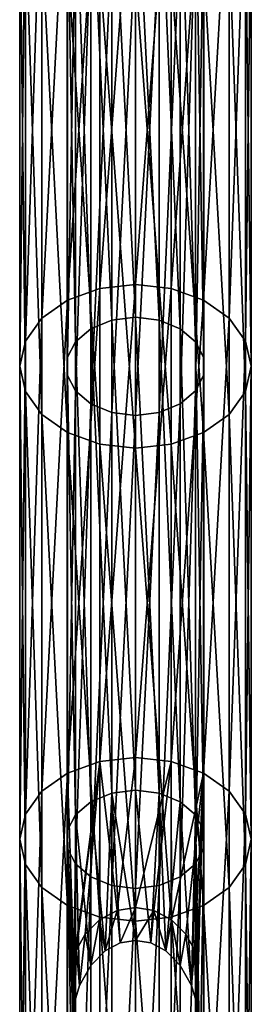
# Model space of a CAD drawing. Header units: millimetres. Extents: x -125 to 125, y -812 to 66.
# Tile 7 of 29: x -8 to 8, y -580 to -517. Entities that reach past the tile are written whole.
import ezdxf

# ---------------------------------------------------------------- set-up
doc = ezdxf.new("R2010")
doc.units = ezdxf.units.MM
doc.header["$LTSCALE"] = 52.148148
for name, color, linetype in [('21', 7, 'CONTINUOUS'), ('22', 7, 'CONTINUOUS'), ('27', 7, 'CONTINUOUS'), ('28', 7, 'CONTINUOUS'), ('30', 7, 'CONTINUOUS'), ('31', 7, 'CONTINUOUS'), ('32', 7, 'CONTINUOUS')]:
    doc.layers.add(name, color=color, linetype=linetype)

msp = doc.modelspace()

# ---------------------------------------------------------------- linework, layer by layer
at = {"layer": '21', "color": 253, "linetype": 'Continuous', "true_color": 0xa2afbf}
for points in [[(-4.408, -534.717, -660.879), (-2.318, -503.266, -630.934), (-2.318, -533.964, -661.632), (-4.408, -534.717, -660.879)], [(-4.408, -504.019, -630.181), (-2.318, -503.266, -630.934), (-4.408, -534.717, -660.879), (-4.408, -504.019, -630.181)], [(0, -503.006, -631.194), (0, -533.704, -661.892), (-2.318, -533.964, -661.632), (0, -503.006, -631.194)], [(-2.318, -503.266, -630.934), (0, -503.006, -631.194), (-2.318, -533.964, -661.632), (-2.318, -503.266, -630.934)], [(-6.068, -535.89, -659.706), (-4.408, -504.019, -630.181), (-4.408, -534.717, -660.879), (-6.068, -535.89, -659.706)], [(-6.068, -505.192, -629.007), (-4.408, -504.019, -630.181), (-6.068, -535.89, -659.706), (-6.068, -505.192, -629.007)], [(-7.133, -537.369, -658.227), (-6.068, -505.192, -629.007), (-6.068, -535.89, -659.706), (-7.133, -537.369, -658.227)], [(-7.133, -506.67, -627.529), (-6.068, -505.192, -629.007), (-7.133, -537.369, -658.227), (-7.133, -506.67, -627.529)], [(-7.5, -539.007, -656.588), (-7.133, -506.67, -627.529), (-7.133, -537.369, -658.227), (-7.5, -539.007, -656.588)], [(-7.5, -508.309, -625.89), (-7.133, -506.67, -627.529), (-7.5, -539.007, -656.588), (-7.5, -508.309, -625.89)], [(-7.133, -540.646, -654.95), (-7.5, -508.309, -625.89), (-7.5, -539.007, -656.588), (-7.133, -540.646, -654.95)], [(-7.133, -509.948, -624.251), (-7.5, -508.309, -625.89), (-7.133, -540.646, -654.95), (-7.133, -509.948, -624.251)], [(-6.068, -511.427, -622.773), (-7.133, -509.948, -624.251), (-6.068, -542.125, -653.471), (-6.068, -511.427, -622.773)], [(-6.068, -542.125, -653.471), (-7.133, -509.948, -624.251), (-7.133, -540.646, -654.95), (-6.068, -542.125, -653.471)], [(-4.408, -512.6, -621.6), (-6.068, -511.427, -622.773), (-4.408, -543.298, -652.298), (-4.408, -512.6, -621.6)], [(-4.408, -543.298, -652.298), (-6.068, -511.427, -622.773), (-6.068, -542.125, -653.471), (-4.408, -543.298, -652.298)], [(-2.318, -544.051, -651.545), (-4.408, -512.6, -621.6), (-4.408, -543.298, -652.298), (-2.318, -544.051, -651.545)], [(-2.318, -513.353, -620.847), (-4.408, -512.6, -621.6), (-2.318, -544.051, -651.545), (-2.318, -513.353, -620.847)], [(0, -544.311, -651.285), (-2.318, -513.353, -620.847), (-2.318, -544.051, -651.545), (0, -544.311, -651.285)], [(0, -513.613, -620.587), (-2.318, -513.353, -620.847), (0, -544.311, -651.285), (0, -513.613, -620.587)], [(-2.318, -564.662, -692.33), (-4.408, -565.415, -691.577), (-2.318, -533.964, -661.632), (-2.318, -564.662, -692.33)], [(-4.408, -565.415, -691.577), (-4.408, -534.717, -660.879), (-2.318, -533.964, -661.632), (-4.408, -565.415, -691.577)], [(0, -533.704, -661.892), (-2.318, -564.662, -692.33), (-2.318, -533.964, -661.632), (0, -533.704, -661.892)], [(0, -564.402, -692.59), (-2.318, -564.662, -692.33), (0, -533.704, -661.892), (0, -564.402, -692.59)], [(-6.068, -566.588, -690.404), (-6.068, -535.89, -659.706), (-4.408, -534.717, -660.879), (-6.068, -566.588, -690.404)], [(-4.408, -565.415, -691.577), (-6.068, -566.588, -690.404), (-4.408, -534.717, -660.879), (-4.408, -565.415, -691.577)], [(-6.068, -566.588, -690.404), (-7.133, -568.067, -688.925), (-6.068, -535.89, -659.706), (-6.068, -566.588, -690.404)], [(-7.133, -568.067, -688.925), (-7.133, -537.369, -658.227), (-6.068, -535.89, -659.706), (-7.133, -568.067, -688.925)], [(-7.5, -569.705, -687.286), (-7.5, -539.007, -656.588), (-7.133, -537.369, -658.227), (-7.5, -569.705, -687.286)], [(-7.133, -568.067, -688.925), (-7.5, -569.705, -687.286), (-7.133, -537.369, -658.227), (-7.133, -568.067, -688.925)], [(-7.133, -571.344, -685.648), (-7.133, -540.646, -654.95), (-7.5, -539.007, -656.588), (-7.133, -571.344, -685.648)], [(-7.5, -569.705, -687.286), (-7.133, -571.344, -685.648), (-7.5, -539.007, -656.588), (-7.5, -569.705, -687.286)], [(-7.133, -571.344, -685.648), (-6.068, -572.823, -684.169), (-7.133, -540.646, -654.95), (-7.133, -571.344, -685.648)], [(-6.068, -572.823, -684.169), (-6.068, -542.125, -653.471), (-7.133, -540.646, -654.95), (-6.068, -572.823, -684.169)], [(-6.068, -572.823, -684.169), (-4.408, -573.996, -682.996), (-6.068, -542.125, -653.471), (-6.068, -572.823, -684.169)], [(-4.408, -573.996, -682.996), (-4.408, -543.298, -652.298), (-6.068, -542.125, -653.471), (-4.408, -573.996, -682.996)], [(-2.318, -574.749, -682.243), (-2.318, -544.051, -651.545), (-4.408, -543.298, -652.298), (-2.318, -574.749, -682.243)], [(-4.408, -573.996, -682.996), (-2.318, -574.749, -682.243), (-4.408, -543.298, -652.298), (-4.408, -573.996, -682.996)], [(0, -575.009, -681.983), (0, -544.311, -651.285), (-2.318, -544.051, -651.545), (0, -575.009, -681.983)], [(-2.318, -574.749, -682.243), (0, -575.009, -681.983), (-2.318, -544.051, -651.545), (-2.318, -574.749, -682.243)], [(-2.318, -564.662, -692.33), (-4, -577.785, -704.338), (-4.408, -565.415, -691.577), (-2.318, -564.662, -692.33)], [(-3.826, -576.885, -703.589), (-4, -577.785, -704.338), (-2.318, -564.662, -692.33), (-3.826, -576.885, -703.589)], [(-3.265, -575.863, -702.992), (-3.826, -576.885, -703.589), (-2.318, -564.662, -692.33), (-3.265, -575.863, -702.992)], [(-2.329, -574.93, -702.594), (-3.265, -575.863, -702.992), (-2.318, -564.662, -692.33), (-2.329, -574.93, -702.594)], [(-1.193, -574.335, -702.388), (-2.329, -574.93, -702.594), (-2.318, -564.662, -692.33), (-1.193, -574.335, -702.388)], [(0, -564.402, -692.59), (-1.193, -574.335, -702.388), (-2.318, -564.662, -692.33), (0, -564.402, -692.59)], [(0, -574.139, -702.327), (-1.193, -574.335, -702.388), (0, -564.402, -692.59), (0, -574.139, -702.327)], [(-6.068, -597.286, -721.102), (-4.408, -565.415, -691.577), (-4.408, -596.113, -722.275), (-6.068, -597.286, -721.102)], [(-6.068, -566.588, -690.404), (-4.408, -565.415, -691.577), (-6.068, -597.286, -721.102), (-6.068, -566.588, -690.404)], [(-4.408, -565.415, -691.577), (-4, -577.785, -704.338), (-4.408, -596.113, -722.275), (-4.408, -565.415, -691.577)], [(-7.133, -598.765, -719.623), (-6.068, -566.588, -690.404), (-6.068, -597.286, -721.102), (-7.133, -598.765, -719.623)], [(-7.133, -568.067, -688.925), (-6.068, -566.588, -690.404), (-7.133, -598.765, -719.623), (-7.133, -568.067, -688.925)], [(-7.5, -569.705, -687.286), (-7.133, -568.067, -688.925), (-7.5, -600.404, -717.985), (-7.5, -569.705, -687.286)], [(-7.5, -600.404, -717.985), (-7.133, -568.067, -688.925), (-7.133, -598.765, -719.623), (-7.5, -600.404, -717.985)], [(-7.133, -602.042, -716.346), (-7.5, -569.705, -687.286), (-7.5, -600.404, -717.985), (-7.133, -602.042, -716.346)], [(-7.133, -571.344, -685.648), (-7.5, -569.705, -687.286), (-7.133, -602.042, -716.346), (-7.133, -571.344, -685.648)], [(-6.068, -572.823, -684.169), (-7.133, -571.344, -685.648), (-6.068, -603.521, -714.867), (-6.068, -572.823, -684.169)], [(-6.068, -603.521, -714.867), (-7.133, -571.344, -685.648), (-7.133, -602.042, -716.346), (-6.068, -603.521, -714.867)], [(-4.408, -573.996, -682.996), (-6.068, -572.823, -684.169), (-4.408, -604.694, -713.694), (-4.408, -573.996, -682.996)], [(-4.408, -604.694, -713.694), (-6.068, -572.823, -684.169), (-6.068, -603.521, -714.867), (-4.408, -604.694, -713.694)], [(-2.318, -574.749, -682.243), (-4.408, -573.996, -682.996), (-2.318, -605.447, -712.941), (-2.318, -574.749, -682.243)], [(-2.318, -605.447, -712.941), (-4.408, -573.996, -682.996), (-4.408, -604.694, -713.694), (-2.318, -605.447, -712.941)], [(0, -605.707, -712.681), (-2.318, -574.749, -682.243), (-2.318, -605.447, -712.941), (0, -605.707, -712.681)], [(0, -575.009, -681.983), (-2.318, -574.749, -682.243), (0, -605.707, -712.681), (0, -575.009, -681.983)], [(-4, -577.785, -704.338), (-4, -580.613, -707.166), (-4.408, -596.113, -722.275), (-4, -577.785, -704.338)]]:
    msp.add_3dface(points, dxfattribs=at)
at = {"layer": '22', "color": 253, "linetype": 'Continuous', "true_color": 0xa2afbf}
for points in [[(0, -533.704, -661.892), (0, -503.006, -631.194), (2.318, -503.266, -630.934), (0, -533.704, -661.892)], [(0, -533.704, -661.892), (2.318, -503.266, -630.934), (2.318, -533.964, -661.632), (0, -533.704, -661.892)], [(2.318, -503.266, -630.934), (4.408, -504.019, -630.181), (2.318, -533.964, -661.632), (2.318, -503.266, -630.934)], [(2.318, -533.964, -661.632), (4.408, -504.019, -630.181), (4.408, -534.717, -660.879), (2.318, -533.964, -661.632)], [(4.408, -504.019, -630.181), (6.068, -505.192, -629.007), (4.408, -534.717, -660.879), (4.408, -504.019, -630.181)], [(4.408, -534.717, -660.879), (6.068, -505.192, -629.007), (6.068, -535.89, -659.706), (4.408, -534.717, -660.879)], [(6.068, -505.192, -629.007), (7.133, -506.67, -627.529), (6.068, -535.89, -659.706), (6.068, -505.192, -629.007)], [(6.068, -535.89, -659.706), (7.133, -506.67, -627.529), (7.133, -537.369, -658.227), (6.068, -535.89, -659.706)], [(7.133, -506.67, -627.529), (7.5, -508.309, -625.89), (7.133, -537.369, -658.227), (7.133, -506.67, -627.529)], [(7.133, -537.369, -658.227), (7.5, -508.309, -625.89), (7.5, -539.007, -656.588), (7.133, -537.369, -658.227)], [(7.5, -508.309, -625.89), (7.133, -509.948, -624.251), (7.5, -539.007, -656.588), (7.5, -508.309, -625.89)], [(7.133, -509.948, -624.251), (6.068, -511.427, -622.773), (7.133, -540.646, -654.95), (7.133, -509.948, -624.251)], [(7.5, -539.007, -656.588), (7.133, -509.948, -624.251), (7.133, -540.646, -654.95), (7.5, -539.007, -656.588)], [(6.068, -511.427, -622.773), (4.408, -512.6, -621.6), (6.068, -542.125, -653.471), (6.068, -511.427, -622.773)], [(7.133, -540.646, -654.95), (6.068, -511.427, -622.773), (6.068, -542.125, -653.471), (7.133, -540.646, -654.95)], [(4.408, -512.6, -621.6), (2.318, -513.353, -620.847), (4.408, -543.298, -652.298), (4.408, -512.6, -621.6)], [(6.068, -542.125, -653.471), (4.408, -512.6, -621.6), (4.408, -543.298, -652.298), (6.068, -542.125, -653.471)], [(2.318, -513.353, -620.847), (0, -513.613, -620.587), (2.318, -544.051, -651.545), (2.318, -513.353, -620.847)], [(0, -513.613, -620.587), (0, -544.311, -651.285), (2.318, -544.051, -651.545), (0, -513.613, -620.587)], [(4.408, -543.298, -652.298), (2.318, -513.353, -620.847), (2.318, -544.051, -651.545), (4.408, -543.298, -652.298)], [(0, -564.402, -692.59), (0, -533.704, -661.892), (2.318, -533.964, -661.632), (0, -564.402, -692.59)], [(0, -564.402, -692.59), (2.318, -533.964, -661.632), (2.318, -564.662, -692.33), (0, -564.402, -692.59)], [(2.318, -533.964, -661.632), (4.408, -534.717, -660.879), (2.318, -564.662, -692.33), (2.318, -533.964, -661.632)], [(2.318, -564.662, -692.33), (4.408, -534.717, -660.879), (4.408, -565.415, -691.577), (2.318, -564.662, -692.33)], [(4.408, -534.717, -660.879), (6.068, -535.89, -659.706), (4.408, -565.415, -691.577), (4.408, -534.717, -660.879)], [(4.408, -565.415, -691.577), (6.068, -535.89, -659.706), (6.068, -566.588, -690.404), (4.408, -565.415, -691.577)], [(6.068, -535.89, -659.706), (7.133, -537.369, -658.227), (6.068, -566.588, -690.404), (6.068, -535.89, -659.706)], [(6.068, -566.588, -690.404), (7.133, -537.369, -658.227), (7.133, -568.067, -688.925), (6.068, -566.588, -690.404)], [(7.133, -537.369, -658.227), (7.5, -539.007, -656.588), (7.133, -568.067, -688.925), (7.133, -537.369, -658.227)], [(7.133, -568.067, -688.925), (7.5, -539.007, -656.588), (7.5, -569.705, -687.286), (7.133, -568.067, -688.925)], [(7.5, -539.007, -656.588), (7.133, -540.646, -654.95), (7.5, -569.705, -687.286), (7.5, -539.007, -656.588)], [(7.133, -540.646, -654.95), (6.068, -542.125, -653.471), (7.133, -571.344, -685.648), (7.133, -540.646, -654.95)], [(7.5, -569.705, -687.286), (7.133, -540.646, -654.95), (7.133, -571.344, -685.648), (7.5, -569.705, -687.286)], [(6.068, -542.125, -653.471), (4.408, -543.298, -652.298), (6.068, -572.823, -684.169), (6.068, -542.125, -653.471)], [(7.133, -571.344, -685.648), (6.068, -542.125, -653.471), (6.068, -572.823, -684.169), (7.133, -571.344, -685.648)], [(4.408, -543.298, -652.298), (2.318, -544.051, -651.545), (4.408, -573.996, -682.996), (4.408, -543.298, -652.298)], [(6.068, -572.823, -684.169), (4.408, -543.298, -652.298), (4.408, -573.996, -682.996), (6.068, -572.823, -684.169)], [(2.318, -544.051, -651.545), (0, -544.311, -651.285), (2.318, -574.749, -682.243), (2.318, -544.051, -651.545)], [(0, -544.311, -651.285), (0, -575.009, -681.983), (2.318, -574.749, -682.243), (0, -544.311, -651.285)], [(4.408, -573.996, -682.996), (2.318, -544.051, -651.545), (2.318, -574.749, -682.243), (4.408, -573.996, -682.996)], [(0, -574.139, -702.327), (0, -564.402, -692.59), (2.318, -564.662, -692.33), (0, -574.139, -702.327)], [(0, -574.139, -702.327), (2.318, -564.662, -692.33), (1.193, -574.335, -702.388), (0, -574.139, -702.327)], [(1.193, -574.335, -702.388), (2.318, -564.662, -692.33), (2.329, -574.93, -702.594), (1.193, -574.335, -702.388)], [(2.318, -564.662, -692.33), (4.408, -565.415, -691.577), (2.329, -574.93, -702.594), (2.318, -564.662, -692.33)], [(2.329, -574.93, -702.594), (4.408, -565.415, -691.577), (3.265, -575.863, -702.992), (2.329, -574.93, -702.594)], [(3.265, -575.863, -702.992), (4.408, -565.415, -691.577), (3.826, -576.885, -703.589), (3.265, -575.863, -702.992)], [(3.826, -576.885, -703.589), (4.408, -565.415, -691.577), (4, -577.785, -704.338), (3.826, -576.885, -703.589)], [(4, -580.613, -707.166), (4.408, -565.415, -691.577), (4.408, -596.113, -722.275), (4, -580.613, -707.166)], [(4, -577.785, -704.338), (4.408, -565.415, -691.577), (4, -580.613, -707.166), (4, -577.785, -704.338)], [(4.408, -565.415, -691.577), (6.068, -566.588, -690.404), (4.408, -596.113, -722.275), (4.408, -565.415, -691.577)], [(4.408, -596.113, -722.275), (6.068, -566.588, -690.404), (6.068, -597.286, -721.102), (4.408, -596.113, -722.275)], [(6.068, -566.588, -690.404), (7.133, -568.067, -688.925), (6.068, -597.286, -721.102), (6.068, -566.588, -690.404)], [(6.068, -597.286, -721.102), (7.133, -568.067, -688.925), (7.133, -598.765, -719.623), (6.068, -597.286, -721.102)], [(7.133, -568.067, -688.925), (7.5, -569.705, -687.286), (7.133, -598.765, -719.623), (7.133, -568.067, -688.925)], [(7.133, -598.765, -719.623), (7.5, -569.705, -687.286), (7.5, -600.404, -717.985), (7.133, -598.765, -719.623)], [(7.5, -569.705, -687.286), (7.133, -571.344, -685.648), (7.5, -600.404, -717.985), (7.5, -569.705, -687.286)], [(7.133, -571.344, -685.648), (6.068, -572.823, -684.169), (7.133, -602.042, -716.346), (7.133, -571.344, -685.648)], [(7.5, -600.404, -717.985), (7.133, -571.344, -685.648), (7.133, -602.042, -716.346), (7.5, -600.404, -717.985)], [(6.068, -572.823, -684.169), (4.408, -573.996, -682.996), (6.068, -603.521, -714.867), (6.068, -572.823, -684.169)], [(7.133, -602.042, -716.346), (6.068, -572.823, -684.169), (6.068, -603.521, -714.867), (7.133, -602.042, -716.346)], [(4.408, -573.996, -682.996), (2.318, -574.749, -682.243), (4.408, -604.694, -713.694), (4.408, -573.996, -682.996)], [(6.068, -603.521, -714.867), (4.408, -573.996, -682.996), (4.408, -604.694, -713.694), (6.068, -603.521, -714.867)], [(2.318, -574.749, -682.243), (0, -575.009, -681.983), (2.318, -605.447, -712.941), (2.318, -574.749, -682.243)], [(0, -575.009, -681.983), (0, -605.707, -712.681), (2.318, -605.447, -712.941), (0, -575.009, -681.983)], [(4.408, -604.694, -713.694), (2.318, -574.749, -682.243), (2.318, -605.447, -712.941), (4.408, -604.694, -713.694)]]:
    msp.add_3dface(points, dxfattribs=at)
at = {"layer": '27', "color": 253, "linetype": 'Continuous', "true_color": 0xa2afbf}
for points in [[(-1.539, -505.319, -628.88), (-2.893, -505.872, -628.328), (-1.539, -536.017, -659.578), (-1.539, -505.319, -628.88)], [(0, -505.127, -629.072), (-1.539, -505.319, -628.88), (0, -535.825, -659.77), (0, -505.127, -629.072)], [(0, -535.825, -659.77), (-1.539, -505.319, -628.88), (-1.539, -536.017, -659.578), (0, -535.825, -659.77)], [(-2.893, -505.872, -628.328), (-3.897, -506.718, -627.481), (-2.893, -536.57, -659.026), (-2.893, -505.872, -628.328)], [(-1.539, -536.017, -659.578), (-2.893, -505.872, -628.328), (-2.893, -536.57, -659.026), (-1.539, -536.017, -659.578)], [(-3.897, -506.718, -627.481), (-4.432, -507.757, -626.443), (-3.897, -537.416, -658.179), (-3.897, -506.718, -627.481)], [(-2.893, -536.57, -659.026), (-3.897, -506.718, -627.481), (-3.897, -537.416, -658.179), (-2.893, -536.57, -659.026)], [(-3.897, -537.416, -658.179), (-4.432, -507.757, -626.443), (-4.432, -538.455, -657.141), (-3.897, -537.416, -658.179)], [(-4.432, -507.757, -626.443), (-4.432, -508.862, -625.338), (-4.432, -538.455, -657.141), (-4.432, -507.757, -626.443)], [(-4.432, -508.862, -625.338), (-3.897, -509.9, -624.299), (-4.432, -539.56, -656.036), (-4.432, -508.862, -625.338)], [(-4.432, -538.455, -657.141), (-4.432, -508.862, -625.338), (-4.432, -539.56, -656.036), (-4.432, -538.455, -657.141)], [(-4.432, -539.56, -656.036), (-3.897, -509.9, -624.299), (-3.897, -540.598, -654.997), (-4.432, -539.56, -656.036)], [(-3.897, -509.9, -624.299), (-2.893, -510.747, -623.453), (-3.897, -540.598, -654.997), (-3.897, -509.9, -624.299)], [(-3.897, -540.598, -654.997), (-2.893, -510.747, -623.453), (-2.893, -541.445, -654.151), (-3.897, -540.598, -654.997)], [(-2.893, -510.747, -623.453), (-1.539, -511.299, -622.9), (-2.893, -541.445, -654.151), (-2.893, -510.747, -623.453)], [(-2.893, -541.445, -654.151), (-1.539, -511.299, -622.9), (-1.539, -541.997, -653.598), (-2.893, -541.445, -654.151)], [(-1.539, -511.299, -622.9), (0, -511.491, -622.708), (-1.539, -541.997, -653.598), (-1.539, -511.299, -622.9)], [(0, -511.491, -622.708), (0, -542.189, -653.406), (-1.539, -541.997, -653.598), (0, -511.491, -622.708)], [(-1.539, -566.715, -690.277), (-1.539, -536.017, -659.578), (-2.893, -536.57, -659.026), (-1.539, -566.715, -690.277)], [(0, -566.524, -690.468), (0, -535.825, -659.77), (-1.539, -536.017, -659.578), (0, -566.524, -690.468)], [(-1.539, -566.715, -690.277), (0, -566.524, -690.468), (-1.539, -536.017, -659.578), (-1.539, -566.715, -690.277)], [(-2.893, -567.268, -689.724), (-2.893, -536.57, -659.026), (-3.897, -537.416, -658.179), (-2.893, -567.268, -689.724)], [(-2.893, -567.268, -689.724), (-1.539, -566.715, -690.277), (-2.893, -536.57, -659.026), (-2.893, -567.268, -689.724)], [(-3.897, -568.114, -688.877), (-3.897, -537.416, -658.179), (-4.432, -538.455, -657.141), (-3.897, -568.114, -688.877)], [(-3.897, -568.114, -688.877), (-2.893, -567.268, -689.724), (-3.897, -537.416, -658.179), (-3.897, -568.114, -688.877)], [(-4.432, -569.153, -687.839), (-4.432, -538.455, -657.141), (-4.432, -539.56, -656.036), (-4.432, -569.153, -687.839)], [(-4.432, -569.153, -687.839), (-3.897, -568.114, -688.877), (-4.432, -538.455, -657.141), (-4.432, -569.153, -687.839)], [(-4.432, -570.258, -686.734), (-4.432, -539.56, -656.036), (-3.897, -540.598, -654.997), (-4.432, -570.258, -686.734)], [(-4.432, -570.258, -686.734), (-4.432, -569.153, -687.839), (-4.432, -539.56, -656.036), (-4.432, -570.258, -686.734)], [(-3.897, -571.296, -685.695), (-4.432, -570.258, -686.734), (-3.897, -540.598, -654.997), (-3.897, -571.296, -685.695)], [(-3.897, -571.296, -685.695), (-3.897, -540.598, -654.997), (-2.893, -541.445, -654.151), (-3.897, -571.296, -685.695)], [(-2.893, -572.143, -684.849), (-3.897, -571.296, -685.695), (-2.893, -541.445, -654.151), (-2.893, -572.143, -684.849)], [(-2.893, -572.143, -684.849), (-2.893, -541.445, -654.151), (-1.539, -541.997, -653.598), (-2.893, -572.143, -684.849)], [(-1.539, -572.696, -684.296), (-2.893, -572.143, -684.849), (-1.539, -541.997, -653.598), (-1.539, -572.696, -684.296)], [(0, -542.189, -653.406), (-1.539, -572.696, -684.296), (-1.539, -541.997, -653.598), (0, -542.189, -653.406)], [(0, -572.887, -684.104), (-1.539, -572.696, -684.296), (0, -542.189, -653.406), (0, -572.887, -684.104)], [(-1.539, -566.715, -690.277), (-2.893, -567.268, -689.724), (-1.967, -576.946, -700.251), (-1.539, -566.715, -690.277)], [(-0.983, -576.424, -700.215), (-1.539, -566.715, -690.277), (-1.967, -576.946, -700.251), (-0.983, -576.424, -700.215)], [(0, -566.524, -690.468), (-1.539, -566.715, -690.277), (0, -576.261, -700.206), (0, -566.524, -690.468)], [(0, -576.261, -700.206), (-1.539, -566.715, -690.277), (-0.983, -576.424, -700.215), (0, -576.261, -700.206)], [(-2.893, -567.268, -689.724), (-3.897, -568.114, -688.877), (-2.904, -577.895, -700.338), (-2.893, -567.268, -689.724)], [(-1.967, -576.946, -700.251), (-2.893, -567.268, -689.724), (-2.904, -577.895, -700.338), (-1.967, -576.946, -700.251)], [(-3.897, -568.114, -688.877), (-4.432, -569.153, -687.839), (-3.933, -580.212, -700.884), (-3.897, -568.114, -688.877)], [(-3.626, -579.191, -700.542), (-3.897, -568.114, -688.877), (-3.933, -580.212, -700.884), (-3.626, -579.191, -700.542)], [(-2.904, -577.895, -700.338), (-3.897, -568.114, -688.877), (-3.626, -579.191, -700.542), (-2.904, -577.895, -700.338)], [(-4.432, -599.851, -718.537), (-3.897, -598.813, -719.576), (-4.432, -569.153, -687.839), (-4.432, -599.851, -718.537)], [(-4.432, -570.258, -686.734), (-4.432, -599.851, -718.537), (-4.432, -569.153, -687.839), (-4.432, -570.258, -686.734)], [(-3.897, -598.813, -719.576), (-4, -583.642, -704.138), (-4.432, -569.153, -687.839), (-3.897, -598.813, -719.576)], [(-4.432, -569.153, -687.839), (-4, -580.813, -701.31), (-3.933, -580.212, -700.884), (-4.432, -569.153, -687.839)], [(-4, -583.642, -704.138), (-4, -580.813, -701.31), (-4.432, -569.153, -687.839), (-4, -583.642, -704.138)], [(-3.897, -571.296, -685.695), (-4.432, -600.956, -717.432), (-4.432, -570.258, -686.734), (-3.897, -571.296, -685.695)], [(-4.432, -600.956, -717.432), (-4.432, -599.851, -718.537), (-4.432, -570.258, -686.734), (-4.432, -600.956, -717.432)], [(-3.897, -601.995, -716.394), (-4.432, -600.956, -717.432), (-3.897, -571.296, -685.695), (-3.897, -601.995, -716.394)], [(-2.893, -572.143, -684.849), (-3.897, -601.995, -716.394), (-3.897, -571.296, -685.695), (-2.893, -572.143, -684.849)], [(-2.893, -602.841, -715.547), (-3.897, -601.995, -716.394), (-2.893, -572.143, -684.849), (-2.893, -602.841, -715.547)], [(-1.539, -572.696, -684.296), (-2.893, -602.841, -715.547), (-2.893, -572.143, -684.849), (-1.539, -572.696, -684.296)], [(-1.539, -603.394, -714.994), (-2.893, -602.841, -715.547), (-1.539, -572.696, -684.296), (-1.539, -603.394, -714.994)], [(0, -572.887, -684.104), (-1.539, -603.394, -714.994), (-1.539, -572.696, -684.296), (0, -572.887, -684.104)], [(0, -603.586, -714.803), (-1.539, -603.394, -714.994), (0, -572.887, -684.104), (0, -603.586, -714.803)]]:
    msp.add_3dface(points, dxfattribs=at)
at = {"layer": '28', "color": 253, "linetype": 'Continuous', "true_color": 0xa2afbf}
for points in [[(0, -505.127, -629.072), (0, -535.825, -659.77), (1.539, -536.017, -659.578), (0, -505.127, -629.072)], [(1.539, -505.319, -628.88), (0, -505.127, -629.072), (1.539, -536.017, -659.578), (1.539, -505.319, -628.88)], [(2.893, -505.872, -628.328), (1.539, -505.319, -628.88), (2.893, -536.57, -659.026), (2.893, -505.872, -628.328)], [(2.893, -536.57, -659.026), (1.539, -505.319, -628.88), (1.539, -536.017, -659.578), (2.893, -536.57, -659.026)], [(3.897, -537.416, -658.179), (2.893, -505.872, -628.328), (2.893, -536.57, -659.026), (3.897, -537.416, -658.179)], [(3.897, -506.718, -627.481), (2.893, -505.872, -628.328), (3.897, -537.416, -658.179), (3.897, -506.718, -627.481)], [(4.432, -538.455, -657.141), (3.897, -506.718, -627.481), (3.897, -537.416, -658.179), (4.432, -538.455, -657.141)], [(4.432, -507.757, -626.443), (3.897, -506.718, -627.481), (4.432, -538.455, -657.141), (4.432, -507.757, -626.443)], [(4.432, -539.56, -656.036), (4.432, -507.757, -626.443), (4.432, -538.455, -657.141), (4.432, -539.56, -656.036)], [(4.432, -508.862, -625.338), (4.432, -507.757, -626.443), (4.432, -539.56, -656.036), (4.432, -508.862, -625.338)], [(3.897, -540.598, -654.997), (4.432, -508.862, -625.338), (4.432, -539.56, -656.036), (3.897, -540.598, -654.997)], [(3.897, -509.9, -624.299), (4.432, -508.862, -625.338), (3.897, -540.598, -654.997), (3.897, -509.9, -624.299)], [(2.893, -541.445, -654.151), (3.897, -509.9, -624.299), (3.897, -540.598, -654.997), (2.893, -541.445, -654.151)], [(2.893, -510.747, -623.453), (3.897, -509.9, -624.299), (2.893, -541.445, -654.151), (2.893, -510.747, -623.453)], [(1.539, -541.997, -653.598), (2.893, -510.747, -623.453), (2.893, -541.445, -654.151), (1.539, -541.997, -653.598)], [(1.539, -511.299, -622.9), (2.893, -510.747, -623.453), (1.539, -541.997, -653.598), (1.539, -511.299, -622.9)], [(0, -542.189, -653.406), (1.539, -511.299, -622.9), (1.539, -541.997, -653.598), (0, -542.189, -653.406)], [(0, -542.189, -653.406), (0, -511.491, -622.708), (1.539, -511.299, -622.9), (0, -542.189, -653.406)], [(0, -535.825, -659.77), (1.539, -566.715, -690.277), (1.539, -536.017, -659.578), (0, -535.825, -659.77)], [(0, -535.825, -659.77), (0, -566.524, -690.468), (1.539, -566.715, -690.277), (0, -535.825, -659.77)], [(1.539, -566.715, -690.277), (2.893, -567.268, -689.724), (1.539, -536.017, -659.578), (1.539, -566.715, -690.277)], [(2.893, -567.268, -689.724), (2.893, -536.57, -659.026), (1.539, -536.017, -659.578), (2.893, -567.268, -689.724)], [(2.893, -567.268, -689.724), (3.897, -568.114, -688.877), (2.893, -536.57, -659.026), (2.893, -567.268, -689.724)], [(3.897, -568.114, -688.877), (3.897, -537.416, -658.179), (2.893, -536.57, -659.026), (3.897, -568.114, -688.877)], [(3.897, -568.114, -688.877), (4.432, -569.153, -687.839), (3.897, -537.416, -658.179), (3.897, -568.114, -688.877)], [(4.432, -569.153, -687.839), (4.432, -538.455, -657.141), (3.897, -537.416, -658.179), (4.432, -569.153, -687.839)], [(4.432, -570.258, -686.734), (4.432, -539.56, -656.036), (4.432, -538.455, -657.141), (4.432, -570.258, -686.734)], [(4.432, -569.153, -687.839), (4.432, -570.258, -686.734), (4.432, -538.455, -657.141), (4.432, -569.153, -687.839)], [(3.897, -571.296, -685.695), (3.897, -540.598, -654.997), (4.432, -539.56, -656.036), (3.897, -571.296, -685.695)], [(4.432, -570.258, -686.734), (3.897, -571.296, -685.695), (4.432, -539.56, -656.036), (4.432, -570.258, -686.734)], [(2.893, -572.143, -684.849), (2.893, -541.445, -654.151), (3.897, -540.598, -654.997), (2.893, -572.143, -684.849)], [(3.897, -571.296, -685.695), (2.893, -572.143, -684.849), (3.897, -540.598, -654.997), (3.897, -571.296, -685.695)], [(2.893, -572.143, -684.849), (1.539, -572.696, -684.296), (2.893, -541.445, -654.151), (2.893, -572.143, -684.849)], [(1.539, -572.696, -684.296), (1.539, -541.997, -653.598), (2.893, -541.445, -654.151), (1.539, -572.696, -684.296)], [(1.539, -572.696, -684.296), (0, -572.887, -684.104), (1.539, -541.997, -653.598), (1.539, -572.696, -684.296)], [(0, -572.887, -684.104), (0, -542.189, -653.406), (1.539, -541.997, -653.598), (0, -572.887, -684.104)], [(1.539, -566.715, -690.277), (0, -566.524, -690.468), (0.983, -576.424, -700.215), (1.539, -566.715, -690.277)], [(0, -566.524, -690.468), (0, -576.261, -700.206), (0.983, -576.424, -700.215), (0, -566.524, -690.468)], [(1.967, -576.946, -700.251), (1.539, -566.715, -690.277), (0.983, -576.424, -700.215), (1.967, -576.946, -700.251)], [(2.893, -567.268, -689.724), (1.539, -566.715, -690.277), (1.967, -576.946, -700.251), (2.893, -567.268, -689.724)], [(2.904, -577.895, -700.338), (2.893, -567.268, -689.724), (1.967, -576.946, -700.251), (2.904, -577.895, -700.338)], [(3.626, -579.191, -700.542), (2.893, -567.268, -689.724), (2.904, -577.895, -700.338), (3.626, -579.191, -700.542)], [(3.897, -568.114, -688.877), (2.893, -567.268, -689.724), (3.626, -579.191, -700.542), (3.897, -568.114, -688.877)], [(3.933, -580.212, -700.884), (3.897, -568.114, -688.877), (3.626, -579.191, -700.542), (3.933, -580.212, -700.884)], [(4, -580.813, -701.31), (3.897, -568.114, -688.877), (3.933, -580.212, -700.884), (4, -580.813, -701.31)], [(4.432, -599.851, -718.537), (3.897, -568.114, -688.877), (4, -580.813, -701.31), (4.432, -599.851, -718.537)], [(4.432, -569.153, -687.839), (3.897, -568.114, -688.877), (4.432, -599.851, -718.537), (4.432, -569.153, -687.839)], [(4.432, -600.956, -717.432), (4.432, -569.153, -687.839), (4.432, -599.851, -718.537), (4.432, -600.956, -717.432)], [(4.432, -570.258, -686.734), (4.432, -569.153, -687.839), (4.432, -600.956, -717.432), (4.432, -570.258, -686.734)], [(3.897, -601.995, -716.394), (4.432, -570.258, -686.734), (4.432, -600.956, -717.432), (3.897, -601.995, -716.394)], [(3.897, -571.296, -685.695), (4.432, -570.258, -686.734), (3.897, -601.995, -716.394), (3.897, -571.296, -685.695)], [(2.893, -602.841, -715.547), (3.897, -571.296, -685.695), (3.897, -601.995, -716.394), (2.893, -602.841, -715.547)], [(2.893, -572.143, -684.849), (3.897, -571.296, -685.695), (2.893, -602.841, -715.547), (2.893, -572.143, -684.849)], [(1.539, -603.394, -714.994), (2.893, -572.143, -684.849), (2.893, -602.841, -715.547), (1.539, -603.394, -714.994)], [(1.539, -572.696, -684.296), (2.893, -572.143, -684.849), (1.539, -603.394, -714.994), (1.539, -572.696, -684.296)], [(0, -603.586, -714.803), (1.539, -572.696, -684.296), (1.539, -603.394, -714.994), (0, -603.586, -714.803)], [(0, -603.586, -714.803), (0, -572.887, -684.104), (1.539, -572.696, -684.296), (0, -603.586, -714.803)]]:
    msp.add_3dface(points, dxfattribs=at)
at = {"layer": '30', "color": 253, "linetype": 'Continuous', "true_color": 0xa2afbf}
for points in [[(4, -577.785, -704.338), (4, -583.642, -704.138), (4, -580.813, -701.31), (4, -577.785, -704.338)], [(4, -577.785, -704.338), (4, -580.613, -707.166), (4, -583.642, -704.138), (4, -577.785, -704.338)]]:
    msp.add_3dface(points, dxfattribs=at)
at = {"layer": '31', "color": 253, "linetype": 'Continuous', "true_color": 0xa2afbf}
for points in [[(-2.329, -574.93, -702.594), (-1.193, -574.335, -702.388), (-1.967, -576.946, -700.251), (-2.329, -574.93, -702.594)], [(-1.193, -574.335, -702.388), (-0.983, -576.424, -700.215), (-1.967, -576.946, -700.251), (-1.193, -574.335, -702.388)], [(-1.193, -574.335, -702.388), (0, -574.139, -702.327), (-0.983, -576.424, -700.215), (-1.193, -574.335, -702.388)], [(0, -574.139, -702.327), (0, -576.261, -700.206), (-0.983, -576.424, -700.215), (0, -574.139, -702.327)], [(0, -574.139, -702.327), (1.193, -574.335, -702.388), (0, -576.261, -700.206), (0, -574.139, -702.327)], [(0, -576.261, -700.206), (1.193, -574.335, -702.388), (0.983, -576.424, -700.215), (0, -576.261, -700.206)], [(1.193, -574.335, -702.388), (1.967, -576.946, -700.251), (0.983, -576.424, -700.215), (1.193, -574.335, -702.388)], [(1.193, -574.335, -702.388), (2.329, -574.93, -702.594), (1.967, -576.946, -700.251), (1.193, -574.335, -702.388)], [(-3.265, -575.863, -702.992), (-2.329, -574.93, -702.594), (-2.904, -577.895, -700.338), (-3.265, -575.863, -702.992)], [(-2.329, -574.93, -702.594), (-1.967, -576.946, -700.251), (-2.904, -577.895, -700.338), (-2.329, -574.93, -702.594)], [(2.329, -574.93, -702.594), (2.904, -577.895, -700.338), (1.967, -576.946, -700.251), (2.329, -574.93, -702.594)], [(2.329, -574.93, -702.594), (3.265, -575.863, -702.992), (2.904, -577.895, -700.338), (2.329, -574.93, -702.594)], [(-3.826, -576.885, -703.589), (-3.265, -575.863, -702.992), (-3.626, -579.191, -700.542), (-3.826, -576.885, -703.589)], [(-3.265, -575.863, -702.992), (-2.904, -577.895, -700.338), (-3.626, -579.191, -700.542), (-3.265, -575.863, -702.992)], [(3.265, -575.863, -702.992), (3.626, -579.191, -700.542), (2.904, -577.895, -700.338), (3.265, -575.863, -702.992)], [(3.265, -575.863, -702.992), (3.826, -576.885, -703.589), (3.626, -579.191, -700.542), (3.265, -575.863, -702.992)], [(-4, -580.813, -701.31), (-3.826, -576.885, -703.589), (-3.933, -580.212, -700.884), (-4, -580.813, -701.31)], [(-4, -577.785, -704.338), (-3.826, -576.885, -703.589), (-4, -580.813, -701.31), (-4, -577.785, -704.338)], [(-3.826, -576.885, -703.589), (-3.626, -579.191, -700.542), (-3.933, -580.212, -700.884), (-3.826, -576.885, -703.589)], [(3.826, -576.885, -703.589), (3.933, -580.212, -700.884), (3.626, -579.191, -700.542), (3.826, -576.885, -703.589)], [(3.826, -576.885, -703.589), (4, -577.785, -704.338), (3.933, -580.212, -700.884), (3.826, -576.885, -703.589)], [(4, -577.785, -704.338), (4, -580.813, -701.31), (3.933, -580.212, -700.884), (4, -577.785, -704.338)]]:
    msp.add_3dface(points, dxfattribs=at)
at = {"layer": '32', "color": 253, "linetype": 'Continuous', "true_color": 0xa2afbf}
msp.add_3dface([(-4, -580.613, -707.166), (-4, -577.785, -704.338), (-4, -580.813, -701.31), (-4, -580.613, -707.166)], dxfattribs=at)

doc.saveas('drawing.dxf')
